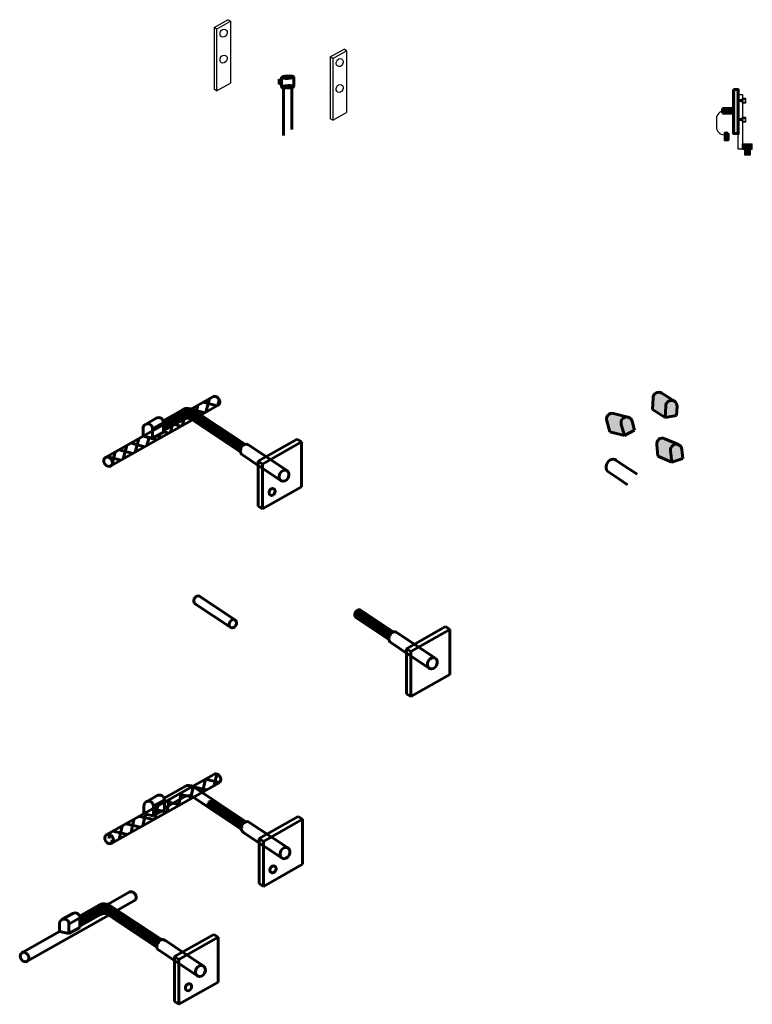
# Model space of a CAD drawing. Header units: inches. Extents: x 0 to 12596, y 564 to 12873.
# Tile 17 of 25: x 5575 to 6162, y 7842 to 8631. Entities that reach past the tile are written whole.
import ezdxf

# ---------------------------------------------------------------- set-up
doc = ezdxf.new("R2010")
doc.units = ezdxf.units.IN
doc.header["$MEASUREMENT"] = 0
doc.layers.add('E-GND-GES', color=92, linetype='Continuous', lineweight=60)
doc.layers.add('E-LPS-COND', color=92, linetype='Continuous', lineweight=60)
pattern_1 = [(75, (4029.851, 7261.568), (-7.485925, 2.005848), []), (165, (4029.851, 7261.568), (-2.005848, -7.485925), [])]

msp = doc.modelspace()

# ---------------------------------------------------------------- hatches: boundary and pattern name
at = {"layer": 'E-GND-GES'}
h = msp.add_hatch(dxfattribs=at)
h.set_pattern_fill('ANSI31', color=256, scale=5.2, angle=121)
h.set_pattern_definition([(166, (4205.4501, 7626.8432), (-0.15724923, -0.63069222), [])])
edge = h.paths.add_edge_path()
edge.add_ellipse((5790.2012, 8584.74971), major_axis=(3.34505, 0.16656), ratio=0.189132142, start_angle=0, end_angle=360)
h = msp.add_hatch(color=256, dxfattribs=at)
h.dxf.hatch_style = 1
h.paths.add_polyline_path([(6147.38314, 8539.53817), (6151.1197, 8539.53817), (6151.1197, 8574.79575), (6147.38314, 8574.79575)])
h = msp.add_hatch(color=256, dxfattribs=at)
h.dxf.hatch_style = 1
h.paths.add_polyline_path([(6145.4947, 8559.66696), (6138.50925, 8559.66696), (6138.50925, 8555.91696), (6145.4947, 8555.91696)])
h.paths.add_polyline_path([(6147.38314, 8559.66696), (6145.4947, 8559.66696), (6145.4947, 8555.91696), (6147.38314, 8555.91696)])
h = msp.add_hatch(color=256, dxfattribs=at)
h.dxf.hatch_style = 1
h.paths.add_polyline_path([(6142.96345, 8534.50251), (6142.96345, 8540.05586), (6141.77498, 8537.27918), (6141.77498, 8534.50251)])
h.paths.add_polyline_path([(6142.96345, 8540.05586), (6141.77498, 8540.05586), (6141.77498, 8537.27918)], flags=17)
h.paths.add_polyline_path([(6141.77498, 8537.27918), (6141.77498, 8540.05586), (6140.58651, 8540.05586), (6140.58651, 8534.50251)])
h.paths.add_polyline_path([(6141.74414, 8534.50251, -0.015148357), (6141.77498, 8537.27918), (6140.58651, 8534.50251)])
h = msp.add_hatch(color=256, dxfattribs=at)
h.dxf.hatch_style = 1
h.paths.add_polyline_path([(6141.77498, 8534.50251), (6141.77498, 8537.27918), (6140.58651, 8534.50251)])
at = {"layer": 'E-GND-GES', "lineweight": 30}
h = msp.add_hatch(color=8, dxfattribs=at)
h.dxf.hatch_style = 1
h.paths.add_polyline_path([(6162.3675, 8531.49299), (6154.60753, 8531.48677), (6154.60753, 8526.99952), (6162.39941, 8527.00732)])
h = msp.add_hatch(color=8, dxfattribs=at)
h.dxf.hatch_style = 1
h.paths.add_polyline_path([(6158.50334, 8527.02113), (6156.4253, 8527.02113), (6156.4253, 8522.43048), (6158.50433, 8522.43048)])
h.paths.add_polyline_path([(6160.58163, 8527.02113), (6158.50334, 8527.02113), (6158.50433, 8522.43048), (6160.58163, 8522.43048)])
at = {"layer": 'E-GND-GES'}
h = msp.add_hatch(dxfattribs=at)
h.set_pattern_fill('NET', color=256, scale=62, angle=75)
h.set_pattern_definition(pattern_1)
edge = h.paths.add_edge_path()
edge.add_ellipse((5732.29884, 8325.37906), major_axis=(2.20632, -3.33649), ratio=0.798932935, start_angle=360, end_angle=540)
edge.add_line((5730.09253, 8328.71555), (5713.0188, 8319.08262))
edge.add_arc((5710.2741, 8311.56819), 8, 56.29690175, 69.93490284, ccw=False)
edge.add_line((5714.71321, 8318.22358), (5720.68106, 8314.24306))
edge.add_line((5720.68106, 8314.24306), (5734.50516, 8322.04257))
h = msp.add_hatch(color=8, dxfattribs=at)
h.dxf.hatch_style = 1
edge = h.paths.add_edge_path()
edge.add_ellipse((6097.57391, 8321.44447), major_axis=(-4.53024, 0.36071), ratio=0.99969748, start_angle=-117.21458782, end_angle=4.77478595)
edge.add_line((6098.55929, 8326.20674), (6089.9157, 8331.73346))
edge.add_ellipse((6087.39813, 8327.94926), major_axis=(-4.53071, 0.36075), ratio=0.999594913, start_angle=-119.00460908, end_angle=4.77527362)
edge.add_line((6082.85313, 8327.93174), (6082.34675, 8318.78431))
edge.add_line((6082.34675, 8318.78431), (6092.52253, 8312.27952))
edge.add_line((6092.52253, 8312.27952), (6093.12897, 8323.22449))
h = msp.add_hatch(color=8, dxfattribs=at)
h.dxf.hatch_style = 1
edge = h.paths.add_edge_path()
edge.add_line((6093.02937, 8321.42695), (6092.52253, 8312.27952))
edge.add_line((6092.52253, 8312.27952), (6101.7016, 8313.72488))
edge.add_line((6101.7016, 8313.72488), (6102.10416, 8321.08376))
edge.add_ellipse((6097.57391, 8321.44447), major_axis=(-4.53024, 0.36071), ratio=0.99969748, start_angle=-180, end_angle=4.77478595)
h = msp.add_hatch(dxfattribs=at)
h.set_pattern_fill('ANSI31', color=256, scale=12, angle=140)
h.set_pattern_definition([(185, (4029.8508, 7261.568), (0.1307336, -1.494292), [])])
edge = h.paths.add_edge_path()
edge.add_arc((5710.2741, 8311.56819), 8, 56.29690175, 119.45708408)
edge.add_line((5706.33993, 8318.53398), (5690.40232, 8309.53267))
edge.add_ellipse((5686.79144, 8308.38983), major_axis=(3.78638, 0.09393), ratio=0.999594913, start_angle=355.21845111, end_angle=376.14767709, ccw=False)
edge.add_line((5690.57247, 8308.16525), (5690.57744, 8308.16806))
edge.add_line((5690.57744, 8308.16806), (5690.57744, 8301.60202))
edge.add_line((5690.57744, 8301.60202), (5707.10642, 8310.93733))
edge.add_arc((5710.05704, 8305.71298), 6, 56.29690175, 119.45708408, ccw=False)
edge.add_line((5713.38638, 8310.70453), (5752.2286, 8284.79695))
edge.add_ellipse((5756.13141, 8286.39582), major_axis=(-2.17242, -4.1537), ratio=0.798932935, start_angle=216.76940226, end_angle=313.4812668, ccw=False)
edge.add_line((5755.88517, 8290.76209), (5714.71321, 8318.22358))
h = msp.add_hatch(dxfattribs=at)
h.set_pattern_fill('NET', color=256, scale=62, angle=75)
h.set_pattern_definition(pattern_1)
edge = h.paths.add_edge_path()
edge.add_line((5713.85511, 8310.39189), (5713.38638, 8310.70453))
edge.add_arc((5710.05704, 8305.71298), 6, 56.29690175, 119.45708408)
edge.add_line((5707.10642, 8310.93733), (5690.57744, 8301.60202))
edge.add_line((5690.57744, 8301.60202), (5690.57744, 8300.53382))
edge.add_line((5690.57744, 8300.53382), (5681.81418, 8295.58447))
edge.add_line((5681.81418, 8295.58447), (5674.24217, 8297.20498))
edge.add_line((5674.24217, 8297.20498), (5644.37998, 8280.35684))
edge.add_ellipse((5646.2721, 8276.84308), major_axis=(2.20632, -3.33649), ratio=0.798932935, start_angle=0, end_angle=173.53453794, ccw=False)
edge.add_line((5648.47842, 8273.50659), (5713.85511, 8310.39189))
h = msp.add_hatch(color=8, dxfattribs=at)
h.dxf.hatch_style = 1
edge = h.paths.add_edge_path()
edge.add_ellipse((6061.73849, 8308.1197), major_axis=(-4.40921, -1.10095), ratio=0.99969748, start_angle=-117.21458782, end_angle=4.77478595)
edge.add_line((6061.15577, 8312.94781), (6051.20205, 8315.43375))
edge.add_ellipse((6050.02086, 8311.04477), major_axis=(-4.40966, -1.10107), ratio=0.999594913, start_angle=-119.00460908, end_angle=4.77527362)
edge.add_line((6045.71813, 8309.58058), (6048.15156, 8300.74824))
edge.add_line((6048.15156, 8300.74824), (6059.86919, 8297.82317))
edge.add_line((6059.86919, 8297.82317), (6056.95809, 8308.39131))
h = msp.add_hatch(color=8, dxfattribs=at)
h.dxf.hatch_style = 1
edge = h.paths.add_edge_path()
edge.add_line((6057.43619, 8306.65566), (6059.86919, 8297.82317))
edge.add_line((6059.86919, 8297.82317), (6068.1099, 8302.11679))
edge.add_line((6068.1099, 8302.11679), (6066.1477, 8309.22066))
edge.add_ellipse((6061.73849, 8308.1197), major_axis=(-4.40921, -1.10095), ratio=0.99969748, start_angle=-180, end_angle=4.77478595)
h = msp.add_hatch(color=8, dxfattribs=at)
h.dxf.hatch_style = 1
edge = h.paths.add_edge_path()
edge.add_ellipse((6101.43905, 8286.32199), major_axis=(-4.53112, -0.34958), ratio=0.99969748, start_angle=-117.21458783, end_angle=4.77478595)
edge.add_line((6101.67034, 8291.17963), (6092.27117, 8295.29203))
edge.add_ellipse((6090.374, 8291.16177), major_axis=(-4.53158, -0.34962), ratio=0.999594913, start_angle=-119.00460908, end_angle=4.77527362)
edge.add_line((6085.88724, 8290.43628), (6086.81236, 8281.32167))
edge.add_line((6086.81236, 8281.32167), (6097.87741, 8276.48188))
edge.add_line((6097.87741, 8276.48188), (6096.77104, 8287.38766))
h = msp.add_hatch(color=8, dxfattribs=at)
h.dxf.hatch_style = 1
edge = h.paths.add_edge_path()
edge.add_line((6096.95274, 8285.59656), (6097.87741, 8276.48188))
edge.add_line((6097.87741, 8276.48188), (6106.71916, 8279.33984))
edge.add_line((6106.71916, 8279.33984), (6105.97016, 8286.67157))
edge.add_ellipse((6101.43905, 8286.32199), major_axis=(-4.53112, -0.34958), ratio=0.99969748, start_angle=-180, end_angle=4.77478595)
h = msp.add_hatch(dxfattribs=at)
h.set_pattern_fill('ANSI31', color=256, scale=9.1, angle=60)
h.set_pattern_definition([(105, (4188.7873, 7160.7395), (-1.0987406, -0.29440666), [])])
edge = h.paths.add_edge_path()
edge.add_ellipse((5874.97061, 8136.19458), major_axis=(-2.17242, -4.1537), ratio=0.798932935, start_angle=216.76940226, end_angle=313.4812668, ccw=False)
edge.add_line((5872.62957, 8141.95807), (5848.57831, 8158.00015))
edge.add_ellipse((5846.94899, 8154.88487), major_axis=(-1.62932, -3.11528), ratio=0.798932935, start_angle=180, end_angle=360)
edge.add_line((5845.31968, 8151.76959), (5871.06781, 8134.59571))
h = msp.add_hatch(dxfattribs=at)
h.set_pattern_fill('NET', color=256, scale=65, angle=-12.62011151)
h.set_pattern_definition([(347.3799, (3881.247, 7377.826), (1.775197, 7.9287), []), (77.3799, (3881.247, 7377.826), (-7.9287, 1.775197), [])])
edge = h.paths.add_edge_path()
edge.add_ellipse((5733.06298, 8023.16347), major_axis=(2.20632, -3.33649), ratio=0.798932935, start_angle=360, end_angle=540)
edge.add_line((5730.85667, 8026.49996), (5645.14412, 7978.14125))
edge.add_ellipse((5647.03624, 7974.62749), major_axis=(2.20632, -3.33649), ratio=0.798932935, start_angle=0, end_angle=173.53453794, ccw=False)
edge.add_line((5654.49998, 7974.25722), (5735.2693, 8019.82698))
h = msp.add_hatch(dxfattribs=at)
h.set_pattern_fill('ANSI31', color=256, scale=9.1, angle=60)
h.set_pattern_definition([(105, (4070.7122, 7008.7251), (-1.0987406, -0.29440666), [])])
edge = h.paths.add_edge_path()
edge.add_ellipse((5756.89555, 7984.18023), major_axis=(-2.17242, -4.1537), ratio=0.798932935, start_angle=216.76940226, end_angle=313.4812668, ccw=False)
edge.add_line((5756.64931, 7988.54649), (5730.50324, 8005.98579))
edge.add_ellipse((5728.87393, 8002.87052), major_axis=(-1.62932, -3.11528), ratio=0.798932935, start_angle=180, end_angle=350.25066906)
edge.add_line((5726.84668, 8000.02066), (5752.99274, 7982.58136))
h = msp.add_hatch(dxfattribs=at)
h.set_pattern_fill('ANSI31', color=256, scale=12, angle=140)
h.set_pattern_definition([(185, (3962.9035, 6864.945), (0.1307336, -1.494292), [])])
edge = h.paths.add_edge_path()
edge.add_arc((5643.32675, 7914.94523), 8, 56.29690175, 119.45708408)
edge.add_line((5639.39258, 7921.91102), (5623.45497, 7912.90971))
edge.add_ellipse((5619.84409, 7911.76687), major_axis=(3.78638, 0.09393), ratio=0.999594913, start_angle=355.21845111, end_angle=376.14767709, ccw=False)
edge.add_line((5623.62512, 7911.5423), (5623.63009, 7911.54511))
edge.add_line((5623.63009, 7911.54511), (5623.63009, 7904.97907))
edge.add_line((5623.63009, 7904.97907), (5640.15906, 7914.31437))
edge.add_arc((5643.10969, 7909.09003), 6, 56.29690175, 119.45708408, ccw=False)
edge.add_line((5646.43903, 7914.08157), (5685.28125, 7888.17399))
edge.add_ellipse((5689.18405, 7889.77287), major_axis=(-2.17242, -4.1537), ratio=0.798932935, start_angle=216.76940226, end_angle=313.4812668, ccw=False)
edge.add_line((5688.93782, 7894.13913), (5647.76586, 7921.60062))

# ---------------------------------------------------------------- linework, layer by layer
at = {"layer": 'E-GND-GES', "color": 7, "lineweight": 30}
for p, q in [((5731.23268, 8624.52171), (5742.32244, 8630.79507)), ((5733.20172, 8623.20837), (5744.29148, 8629.48173)), ((5744.29148, 8629.48173), (5742.32244, 8630.79507)), ((5744.29148, 8629.48173), (5744.29148, 8580.01928)), ((5733.20172, 8623.20837), (5731.23268, 8624.52171)), ((5731.23268, 8624.52171), (5731.23268, 8575.05925)), ((5733.20172, 8623.20837), (5733.20172, 8573.74591)), ((5824.26514, 8600.98354), (5835.3549, 8607.2569)), ((5826.23418, 8599.6702), (5837.32394, 8605.94356)), ((5837.32394, 8605.94356), (5835.3549, 8607.2569)), ((5837.32394, 8605.94356), (5837.32394, 8556.48111)), ((5826.23418, 8599.6702), (5824.26514, 8600.98354)), ((5824.26514, 8600.98354), (5824.26514, 8551.52109)), ((5826.23418, 8599.6702), (5826.23418, 8550.20774)), ((5733.20172, 8573.74591), (5744.29148, 8580.01928)), ((5733.20172, 8573.74591), (5731.23268, 8575.05925)), ((5826.23418, 8550.20774), (5837.32394, 8556.48111)), ((5826.23418, 8550.20774), (5824.26514, 8551.52109))]:
    msp.add_line(p, q, dxfattribs=at)
at = {"layer": 'E-GND-GES', "lineweight": 20}
msp.add_line((5783.28243, 8583.13189), (5785.27668, 8583.67816), dxfattribs=at)
at = {"layer": 'E-GND-GES', "lineweight": 30}
for p, q in [((5785.26001, 8581.82089), (5783.29097, 8583.13423)), ((5785.26001, 8577.93631), (5783.29097, 8579.24965)), ((6154.60753, 8566.58676), (6151.1197, 8566.58676)), ((6154.60753, 8565.33676), (6151.1197, 8565.33676)), ((6152.82504, 8566.58676), (6151.98685, 8565.33676)), ((6153.62011, 8566.58676), (6152.78192, 8565.33676)), ((6154.41519, 8566.58676), (6153.577, 8565.33676)), ((6154.60753, 8567.00317), (6156.91274, 8567.00317)), ((6154.60753, 8566.58676), (6154.60753, 8565.33676)), ((6154.60753, 8564.88473), (6156.91274, 8564.88473)), ((6133.69245, 8551.6671), (6133.6924, 8544.68737)), ((6154.60753, 8551.31833), (6151.1197, 8551.31833)), ((6154.60753, 8550.06833), (6151.1197, 8550.06833)), ((6152.82504, 8551.31833), (6151.98685, 8550.06833)), ((6153.62011, 8551.31833), (6152.78192, 8550.06833)), ((6154.41519, 8551.31833), (6153.577, 8550.06833)), ((6154.60753, 8551.73474), (6156.91274, 8551.73474)), ((6154.60753, 8551.31833), (6154.60753, 8550.06833)), ((6154.60753, 8549.6163), (6156.91274, 8549.6163)), ((6154.60753, 8531.48677), (6162.3675, 8531.49299)), ((6154.60753, 8526.99952), (6154.60753, 8531.48677)), ((6162.39941, 8527.00732), (6162.36804, 8531.49299)), ((6154.60753, 8526.99952), (6162.39916, 8527.04772)), ((6156.4253, 8527.02113), (6156.4253, 8527.02113))]:
    msp.add_line(p, q, dxfattribs=at)
at = {"layer": 'E-GND-GES'}
for p, q in [((5783.29097, 8583.13423), (5783.29097, 8579.24965)), ((5785.26001, 8584.52132), (5785.26001, 8576.83559)), ((5795.14238, 8584.99575), (5795.14238, 8577.32766)), ((5786.85615, 8538.06178), (5786.85615, 8576.23151)), ((5793.54365, 8542.86026), (5793.54573, 8576.55257)), ((6152.02996, 8566.58676), (6151.19177, 8565.33676)), ((6147.38314, 8559.66696), (6138.50925, 8559.66696)), ((6138.50925, 8559.66696), (6138.50925, 8555.91696)), ((6147.38314, 8555.91696), (6138.50925, 8555.91696)), ((6141.03134, 8557.66696), (6139.69257, 8557.66698)), ((6152.02996, 8551.31833), (6151.19177, 8550.06833)), ((6139.6862, 8538.68725), (6142.02795, 8538.68634)), ((5674.24217, 8297.20498), (5730.09253, 8328.71555)), ((5690.40232, 8309.53267), (5706.33993, 8318.53398)), ((5713.85511, 8310.39189), (5734.50516, 8322.04257)), ((5755.88517, 8290.76209), (5714.71321, 8318.22358)), ((5648.47842, 8273.50659), (5713.85511, 8310.39189)), ((5676.21272, 8306.76437), (5684.87279, 8311.65544)), ((5690.57744, 8301.60202), (5707.10642, 8310.93733)), ((5752.2286, 8284.79695), (5713.38638, 8310.70453)), ((5674.24217, 8297.20498), (5674.24217, 8303.34733)), ((5681.81418, 8303.21871), (5690.57744, 8308.16806)), ((5681.81418, 8295.58447), (5681.81418, 8303.21871)), ((5690.57744, 8300.53382), (5690.57744, 8308.16806)), ((5644.06578, 8280.17957), (5674.24217, 8297.20498)), ((5674.24217, 8297.20498), (5681.81418, 8295.58447)), ((5681.81418, 8295.58447), (5690.57744, 8300.53382)), ((5766.52079, 8277.25932), (5797.85472, 8294.98459)), ((5801.27319, 8292.70449), (5797.85472, 8294.98459)), ((5766.78537, 8284.89238), (5758.30383, 8290.54953)), ((5769.93927, 8274.97921), (5801.27319, 8292.70449)), ((5801.27319, 8292.70449), (5801.27319, 8256.70449)), ((5760.72442, 8277.72961), (5753.95899, 8282.24212)), ((5789.40133, 8269.80764), (5766.78537, 8284.89238)), ((5785.05649, 8261.50024), (5760.72442, 8277.72961)), ((5769.93927, 8274.97921), (5766.52079, 8277.25932)), ((5766.52079, 8277.25932), (5766.52079, 8241.25932)), ((5769.93927, 8274.97921), (5769.93927, 8238.97921)), ((6062.78206, 8271.68583), (6052.60421, 8278.47441)), ((6070.06703, 8266.82679), (6062.78206, 8271.68583)), ((6055.50892, 8263.09051), (6047.3904, 8268.50552)), ((6062.46457, 8258.45112), (6055.50892, 8263.09051)), ((5769.93927, 8238.97921), (5801.27319, 8256.70449)), ((5769.93927, 8238.97921), (5766.52079, 8241.25932)), ((5747.84298, 8150.2215), (5719.55607, 8169.08874)), ((5744.58435, 8143.99095), (5716.29744, 8162.85818)), ((5874.72437, 8140.56085), (5848.57831, 8158.00015)), ((5871.06781, 8134.59571), (5845.31968, 8151.76959)), ((5885.36, 8127.05808), (5916.69392, 8144.78335)), ((5920.1124, 8142.50325), (5916.69392, 8144.78335)), ((5885.62457, 8134.69114), (5877.14303, 8140.34829)), ((5888.77848, 8124.77797), (5920.1124, 8142.50325)), ((5920.1124, 8142.50325), (5920.1124, 8106.50325)), ((5879.56363, 8127.52837), (5872.79819, 8132.04088)), ((5908.24053, 8119.6064), (5885.62457, 8134.69114)), ((5903.89569, 8111.299), (5879.56363, 8127.52837)), ((5888.77848, 8124.77797), (5885.36, 8127.05808)), ((5885.36, 8127.05808), (5885.36, 8091.05808)), ((5888.77848, 8124.77797), (5888.77848, 8088.77797)), ((5888.77848, 8088.77797), (5920.1124, 8106.50325)), ((5888.77848, 8088.77797), (5885.36, 8091.05808)), ((5644.82993, 7977.96398), (5730.85667, 8026.49996)), ((5649.24256, 7971.291), (5735.2693, 8019.82698)), ((5691.16646, 8007.31708), (5708.17458, 8016.923)), ((5756.64931, 7988.54649), (5714.45455, 8016.6902)), ((5676.97686, 8004.54878), (5685.63693, 8009.43985)), ((5682.57833, 8001.00312), (5691.34159, 8005.95247)), ((5691.34159, 7999.38643), (5707.87056, 8008.72174)), ((5691.34159, 7998.31823), (5691.34159, 8005.95247)), ((5752.99274, 7982.58136), (5714.15052, 8008.48894)), ((5675.00631, 7994.98939), (5675.00631, 8001.13174)), ((5675.00631, 7994.98939), (5682.57833, 7993.36888)), ((5682.57833, 7993.36888), (5682.57833, 8001.00312)), ((5682.57833, 7993.36888), (5691.34159, 7998.31823)), ((5767.54951, 7982.67679), (5759.06797, 7988.33393)), ((5767.28494, 7975.04373), (5798.61886, 7992.769)), ((5770.70341, 7972.76362), (5802.03734, 7990.48889)), ((5802.03734, 7990.48889), (5798.61886, 7992.769)), ((5802.03734, 7990.48889), (5802.03734, 7954.48889)), ((5761.48856, 7975.51402), (5754.72313, 7980.02653)), ((5790.16547, 7967.59205), (5767.54951, 7982.67679)), ((5785.82063, 7959.28464), (5761.48856, 7975.51402)), ((5770.70341, 7972.76362), (5767.28494, 7975.04373)), ((5767.28494, 7975.04373), (5767.28494, 7939.04373)), ((5770.70341, 7972.76362), (5770.70341, 7936.76362)), ((5770.70341, 7936.76362), (5802.03734, 7954.48889)), ((5646.26649, 7922.5697), (5663.14517, 7932.09259)), ((5770.70341, 7936.76362), (5767.28494, 7939.04373)), ((5653.7337, 7917.6201), (5667.55781, 7925.41961)), ((5623.45497, 7912.90971), (5639.39258, 7921.91102)), ((5688.93782, 7894.13913), (5647.76586, 7921.60062)), ((5581.53107, 7876.88364), (5646.90776, 7913.76893)), ((5609.26536, 7910.14141), (5617.92544, 7915.03249)), ((5614.86683, 7906.59575), (5623.63009, 7911.54511)), ((5623.63009, 7904.97907), (5640.15906, 7914.31437)), ((5623.63009, 7903.91087), (5623.63009, 7911.54511)), ((5685.28125, 7888.17399), (5646.43903, 7914.08157)), ((5577.11843, 7883.55662), (5607.29482, 7900.58202)), ((5607.29482, 7900.58202), (5607.29482, 7906.72437)), ((5607.29482, 7900.58202), (5614.86683, 7898.96151)), ((5614.86683, 7898.96151), (5614.86683, 7906.59575)), ((5614.86683, 7898.96151), (5623.63009, 7903.91087)), ((5699.83802, 7888.26942), (5691.35648, 7893.92657)), ((5699.57344, 7880.63636), (5730.90737, 7898.36164)), ((5702.99192, 7878.35626), (5734.32584, 7896.08153)), ((5734.32584, 7896.08153), (5730.90737, 7898.36164)), ((5734.32584, 7896.08153), (5734.32584, 7860.08153)), ((5693.77707, 7881.10665), (5687.01163, 7885.61916)), ((5722.45398, 7873.18468), (5699.83802, 7888.26942)), ((5718.10913, 7864.87728), (5693.77707, 7881.10665)), ((5702.99192, 7878.35626), (5699.57344, 7880.63636)), ((5699.57344, 7880.63636), (5699.57344, 7844.63636)), ((5702.99192, 7878.35626), (5702.99192, 7842.35626)), ((5702.99192, 7842.35626), (5734.32584, 7860.08153)), ((5702.99192, 7842.35626), (5699.57344, 7844.63636))]:
    msp.add_line(p, q, dxfattribs=at)
at = {"layer": 'E-GND-GES', "color": 18, "true_color": 0x000000}
for p, q in [((6082.34675, 8318.78431), (6082.85313, 8327.93174)), ((6099.96639, 8325.30704), (6089.91114, 8331.73638)), ((6092.52253, 8312.27952), (6082.34675, 8318.78431)), ((6092.52253, 8312.27952), (6093.02937, 8321.42695)), ((6101.7016, 8313.72488), (6102.10416, 8321.08376)), ((6062.77614, 8312.54312), (6051.1968, 8315.43506)), ((6101.7016, 8313.72488), (6092.52253, 8312.27952)), ((6048.15156, 8300.74824), (6045.71813, 8309.58058)), ((6059.86919, 8297.82317), (6057.43619, 8306.65566)), ((6068.1099, 8302.11679), (6066.1477, 8309.22066)), ((6059.86919, 8297.82317), (6048.15156, 8300.74824)), ((6068.1099, 8302.11679), (6059.86919, 8297.82317)), ((6103.20045, 8290.51016), (6092.26621, 8295.2942)), ((6086.81236, 8281.32167), (6085.88724, 8290.43628)), ((6106.71916, 8279.33984), (6105.97016, 8286.67157)), ((6097.87741, 8276.48188), (6086.81236, 8281.32167)), ((6097.87741, 8276.48188), (6096.95274, 8285.59656)), ((6106.71916, 8279.33984), (6097.87741, 8276.48188))]:
    msp.add_line(p, q, dxfattribs=at)
at = {"layer": 'E-GND-GES'}
msp.add_lwpolyline([(6147.38314, 8574.79575), (6151.1197, 8574.79575), (6151.1197, 8539.53817), (6147.38314, 8539.53817)], close=True, dxfattribs=at)
at = {"layer": 'E-GND-GES', "lineweight": 30}
for points in [[(6151.1197, 8570.80328), (6154.60753, 8570.80328), (6154.60753, 8526.99952), (6151.1197, 8526.99952)], [(6154.60753, 8568.02832), (6156.91274, 8568.02832), (6156.91274, 8563.8952), (6154.60753, 8563.8952)], [(6154.60753, 8552.75988), (6156.91274, 8552.75988), (6156.91274, 8548.62677), (6154.60753, 8548.62677)], [(6156.4253, 8527.02113), (6160.58163, 8527.02113), (6160.58163, 8522.43048), (6156.4253, 8522.43048)]]:
    msp.add_lwpolyline(points, close=True, dxfattribs=at)
for centre, start, end in [((6139.69245, 8551.66698), 89.99889216, 179.99889216), ((6139.6924, 8544.68725), 179.99889216, 269.94077239)]:
    msp.add_arc(centre, 6, start, end, dxfattribs=at)
at = {"layer": 'E-GND-GES'}
for centre, radius in [((5710.2741, 8311.56819), 8), ((5710.05704, 8305.71298), 6), ((5711.12521, 8011.69865), 6), ((5710.82119, 8003.49739), 6), ((5643.32675, 7914.94523), 8), ((5643.10969, 7909.09003), 6)]:
    msp.add_arc(centre, radius, 56.29690175, 119.45708408, dxfattribs=at)
at = {"layer": 'E-GND-GES', "color": 7, "lineweight": 30}
for centre in [(5738.75322, 8619.98079), (5738.75322, 8599.24479), (5831.78568, 8596.44263), (5831.78568, 8575.70663)]:
    msp.add_ellipse(centre, major_axis=(-1.56414, -2.99067), ratio=0.798932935, dxfattribs=at)
at = {"layer": 'E-GND-GES'}
for centre, major_axis, ratio in [((5790.2012, 8584.74971), (4.94119, 0.24604), 0.189132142), ((5790.2012, 8584.74971), (3.34505, 0.16656), 0.189132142), ((5790.2012, 8577.08162), (4.94119, 0.24604), 0.189132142), ((5646.2721, 8276.84308), (2.20632, -3.33649), 0.798932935), ((5787.22891, 8265.65394), (-2.17242, -4.1537), 0.798932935), ((5777.63283, 8252.65534), (-1.35776, -2.59606), 0.798932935), ((5746.21367, 8147.10623), (-1.62932, -3.11528), 0.798932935), ((5906.06811, 8115.4527), (-2.17242, -4.1537), 0.798932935), ((5647.03624, 7974.62749), (2.20632, -3.33649), 0.798932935), ((5787.99305, 7963.43835), (-2.17242, -4.1537), 0.798932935), ((5778.39698, 7950.43975), (-1.35776, -2.59606), 0.798932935), ((5579.32475, 7880.22013), (2.20632, -3.33649), 0.798932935), ((5720.28156, 7869.03098), (-2.17242, -4.1537), 0.798932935), ((5710.68548, 7856.03239), (-1.35776, -2.59606), 0.798932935)]:
    msp.add_ellipse(centre, major_axis=major_axis, ratio=ratio, dxfattribs=at)
for centre, major_axis, ratio, start_param, end_param in [((5732.29884, 8325.37906), (2.20632, -3.33649), 0.798932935, 6.170341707, 9.424777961), ((5686.79144, 8308.38983), (3.78638, 0.09393), 0.999594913, 6.199731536, 8.360207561), ((5678.02818, 8303.44048), (3.79137, 0.09406), 0.998276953, 6.199731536, 9.424777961), ((5756.13141, 8286.39582), (-2.17242, -4.1537), 0.798932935, 2.971434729, 6.283185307), ((6049.9973, 8273.48997), (-2.6069, -4.98444), 0.798932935, 2.971434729, 6.283185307), ((5717.92676, 8165.97346), (-1.62932, -3.11528), 0.798932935, 2.971434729, 6.283185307), ((5846.94899, 8154.88487), (-1.62932, -3.11528), 0.798932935, 2.971434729, 6.283185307), ((5874.97061, 8136.19458), (-2.17242, -4.1537), 0.798932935, 2.971434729, 6.283185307), ((5733.06298, 8023.16347), (2.20632, -3.33649), 0.798932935, 6.170341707, 9.424777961), ((5678.79232, 8001.22488), (3.79137, 0.09406), 0.998276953, 6.199731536, 9.424777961), ((5687.55558, 8006.17424), (3.78638, 0.09393), 0.999594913, 6.199731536, 8.360207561), ((5756.89555, 7984.18023), (-2.17242, -4.1537), 0.798932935, 2.971434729, 6.283185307), ((5665.35149, 7928.7561), (2.20632, -3.33649), 0.798932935, 6.170341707, 9.424777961), ((5611.08083, 7906.81752), (3.79137, 0.09406), 0.998276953, 6.199731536, 9.424777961), ((5619.84409, 7911.76687), (3.78638, 0.09393), 0.999594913, 6.199731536, 8.360207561), ((5689.18405, 7889.77287), (-2.17242, -4.1537), 0.798932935, 2.971434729, 6.283185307)]:
    msp.add_ellipse(centre, major_axis=major_axis, ratio=ratio, start_param=start_param, end_param=end_param, dxfattribs=at)
at = {"layer": 'E-GND-GES', "color": 18, "true_color": 0x000000, "extrusion": (0, 0, -1)}
for centre, major_axis, ratio, start_param, end_param in [((6087.39813, 8327.94926), (-4.53071, 0.36075), 0.999594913, 6.19984106, 8.360207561), ((6097.57391, 8321.44447), (-4.53024, 0.36071), 0.99969748, 6.199849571, 9.424777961), ((6050.02086, 8311.04477), (-4.40966, -1.10107), 0.999594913, 6.19984106, 8.360207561), ((6061.73849, 8308.1197), (-4.40921, -1.10095), 0.99969748, 6.199849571, 9.424777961), ((6090.374, 8291.16177), (-4.53158, -0.34962), 0.999594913, 6.19984106, 8.360207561), ((6101.43905, 8286.32199), (-4.53112, -0.34958), 0.99969748, 6.199849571, 9.424777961)]:
    msp.add_ellipse(centre, major_axis=major_axis, ratio=ratio, start_param=start_param, end_param=end_param, dxfattribs=at)
at = {"layer": 'E-LPS-COND'}
msp.add_line((6142.96345, 8540.05586), (6140.58651, 8534.50251), dxfattribs=at)
msp.add_lwpolyline([(6142.96345, 8540.05586), (6142.96345, 8534.50251), (6140.58651, 8534.50251), (6140.58651, 8540.05586)], close=True, dxfattribs=at)

doc.saveas('drawing.dxf')
